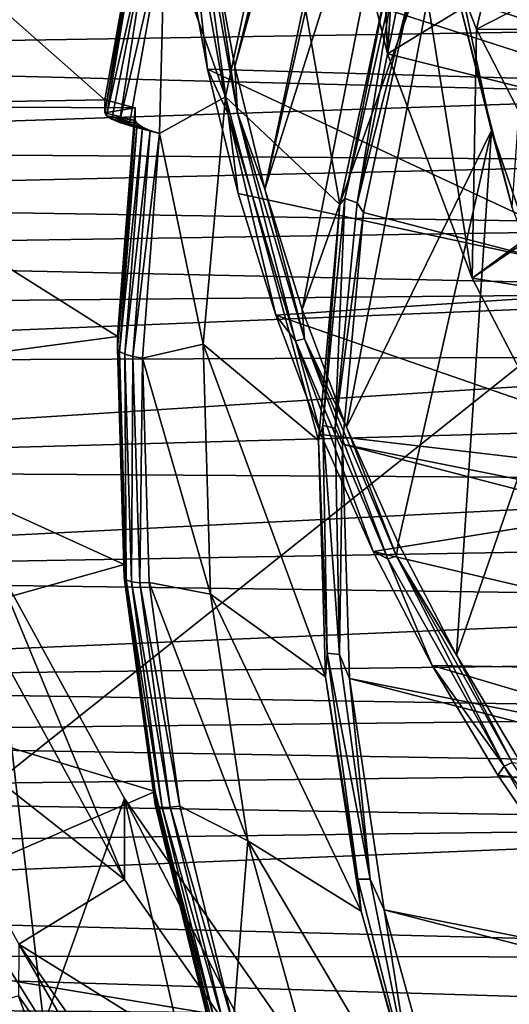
# Model space of a CAD drawing. Header units: metres. Extents: x -22 to 22, y 0 to 204.
# Tile 35 of 256: x -9.61 to -7.66, y 12.74 to 16.68. Entities that reach past the tile are written whole.
import ezdxf

# ---------------------------------------------------------------- set-up
doc = ezdxf.new("R2010")
doc.units = ezdxf.units.M
doc.layers.add('solid_002_SW0002', color=7, linetype='CONTINUOUS')
doc.layers.add('solid_002_SW0002_01', color=7, linetype='CONTINUOUS')

msp = doc.modelspace()

# ---------------------------------------------------------------- linework, layer by layer
at = {"layer": 'solid_002_SW0002'}
for points in [[(-10.401688, 38.78968, 222.258194), (-0.000125, 39.062069, 222.530045), (-0.000125, 6.009099, 222.530045)], [(-10.452005, 38.787876, 222.256866), (-10.401688, 38.78968, 222.258194), (-0.000125, 6.009099, 222.530045)], [(-10.250982, 9.179632, 222.262131), (-10.452005, 38.787876, 222.256866), (-0.000125, 6.009099, 222.530045)], [(15.431576, 33.648762, 223.952362), (-15.431306, 33.548271, 223.951843), (-15.319921, 9.159238, 223.824142)], [(-8.753432, 16.490189, 210.078552), (-7.011714, 23.589544, 208.176285), (-8.843912, 16.984709, 209.946045)], [(-7.011714, 23.589544, 208.176285), (-8.753432, 16.490189, 210.078552), (-7.835578, 19.798933, 209.191971)], [(-7.835578, 19.798933, 209.191971), (-8.753432, 16.490189, 210.078552), (-7.834364, 19.79862, 209.192062)], [(-7.834364, 19.79862, 209.192062), (-8.753432, 16.490189, 210.078552), (-8.633203, 16.000063, 210.209885)], [(-7.969586, 18.907915, 209.430725), (-7.834364, 19.79862, 209.192062), (-8.633203, 16.000063, 210.209885)], [(-7.996353, 18.010626, 209.671143), (-7.969586, 18.907915, 209.430725), (-8.633203, 16.000063, 210.209885)], [(8.323321, 14.50131, 196.635239), (-7.7389, 17.710806, 195.775253), (-7.332353, 18.553354, 195.5495)], [(-7.996353, 18.010626, 209.671143), (-8.633203, 16.000063, 210.209885), (-8.484411, 15.519296, 210.338699)], [(-7.915617, 17.116007, 209.910858), (-7.996353, 18.010626, 209.671143), (-8.484411, 15.519296, 210.338699)], [(8.043475, 12.659388, 197.128784), (-8.043475, 16.822996, 196.013153), (-7.7389, 17.710806, 195.775253)], [(-8.142657, 16.540651, 212.704987), (-8.370678, 17.468746, 212.456299), (-8.185557, 17.658981, 216.310333)], [(-8.142657, 16.540651, 212.704987), (-8.185557, 17.658981, 216.310333), (-8.086267, 17.400177, 216.615784)], [(-7.260591, 17.08028, 212.560394), (-8.370678, 17.468746, 212.456299), (-8.142657, 16.540651, 212.704987)], [(-9.273857, 16.357317, 198.001419), (-10.686364, 16.333336, 198.007843), (-10.498822, 17.438145, 197.711807)], [(-9.130515, 17.152439, 197.788376), (-9.273857, 16.357317, 198.001419), (-10.498822, 17.438145, 197.711807)], [(-7.805065, 15.643841, 212.945282), (-8.142657, 16.540651, 212.704987), (-8.086267, 17.400177, 216.615784)], [(-7.787454, 16.639902, 216.819489), (-8.086267, 17.400177, 216.615784), (-7.667252, 17.154552, 216.86554)], [(-7.805065, 15.643841, 212.945282), (-8.086267, 17.400177, 216.615784), (-7.787454, 16.639902, 216.819489)], [(-8.791133, 16.369551, 197.687561), (-9.033831, 17.049744, 197.50531), (-8.58188, 17.350574, 197.424698)], [(-8.791133, 16.369551, 197.687561), (-8.58188, 17.350574, 197.424698), (-8.333448, 15.938194, 196.32193)], [(-8.333448, 15.938194, 196.32193), (-8.58188, 17.350574, 197.424698), (-8.13539, 16.864712, 196.073669)], [(-7.434552, 17.29393, 209.914948), (-7.260594, 16.433247, 210.145569), (-8.954303, 16.980455, 209.998947)], [(-8.946529, 17.227819, 209.926605), (-8.954303, 16.980455, 209.998947), (-8.862556, 16.479561, 210.133163)], [(-8.780041, 16.299461, 210.175354), (-8.946529, 17.227819, 209.926605), (-8.862556, 16.479561, 210.133163)], [(-8.908494, 17.227716, 209.90889), (-8.946529, 17.227819, 209.926605), (-8.780041, 16.299461, 210.175354)], [(-8.908494, 17.227716, 209.90889), (-8.780041, 16.299461, 210.175354), (-8.742713, 16.303305, 210.156586)], [(-8.908494, 17.227716, 209.90889), (-8.742713, 16.303305, 210.156586), (-8.843912, 16.984709, 209.946045)], [(-9.273857, 16.305553, 197.808243), (-9.273857, 16.357317, 198.001419), (-9.130515, 17.152439, 197.788376)], [(-9.273857, 16.305553, 197.808243), (-9.130515, 17.152439, 197.788376), (-9.131494, 17.096388, 197.596329)], [(-7.787454, 16.639902, 216.819489), (-7.667252, 17.154552, 216.86554), (-7.284687, 16.898781, 217.081909)], [(-9.266276, 16.293608, 197.7715), (-9.273857, 16.305553, 197.808243), (-9.131494, 17.096388, 197.596329)], [(-9.266276, 16.293608, 197.7715), (-9.131494, 17.096388, 197.596329), (-9.091235, 17.066891, 197.520477)], [(-7.915617, 17.116007, 209.910858), (-8.484411, 15.519296, 210.338699), (-8.306906, 15.048673, 210.464798)], [(-7.727024, 16.234697, 210.147003), (-7.915617, 17.116007, 209.910858), (-8.306906, 15.048673, 210.464798)], [(-7.727024, 16.234697, 210.147003), (-7.860521, 16.767082, 209.878372), (-7.915617, 17.116007, 209.910858)], [(-9.245351, 16.279951, 197.742203), (-9.266276, 16.293608, 197.7715), (-9.091235, 17.066891, 197.520477)], [(-9.214309, 16.266317, 197.72345), (-9.245351, 16.279951, 197.742203), (-9.091235, 17.066891, 197.520477)], [(-9.214309, 16.266317, 197.72345), (-9.091235, 17.066891, 197.520477), (-9.033831, 17.049744, 197.50531)], [(-9.214309, 16.266317, 197.72345), (-9.033831, 17.049744, 197.50531), (-9.17638, 16.254442, 197.718399)], [(-9.033831, 17.049744, 197.50531), (-9.054506, 16.2229, 197.726852), (-9.17638, 16.254442, 197.718399)], [(-8.791133, 16.369551, 197.687561), (-9.054506, 16.2229, 197.726852), (-9.033831, 17.049744, 197.50531)], [(-6.981866, 16.249947, 212.782883), (-7.260591, 17.08028, 212.560394), (-8.142657, 16.540651, 212.704987)], [(-7.260594, 16.433247, 210.145569), (-8.862556, 16.479561, 210.133163), (-8.954303, 16.980455, 209.998947)], [(-8.742713, 16.303305, 210.156586), (-8.753432, 16.490189, 210.078552), (-8.843912, 16.984709, 209.946045)], [(-13.129798, 16.872171, 216.911011), (-13.076277, 16.539892, 217.137512), (-7.284687, 16.898781, 217.081909)], [(-13.076277, 16.539892, 217.137512), (-6.939456, 16.638031, 217.265991), (-7.284687, 16.898781, 217.081909)], [(-7.787454, 16.639902, 216.819489), (-7.284687, 16.898781, 217.081909), (-6.939456, 16.638031, 217.265991)], [(-8.333448, 15.938194, 196.32193), (-8.13539, 16.864712, 196.073669), (-8.314281, 15.962362, 196.28653)], [(-8.314281, 15.962362, 196.28653), (-8.13539, 16.864712, 196.073669), (-8.11533, 16.85018, 196.040207)], [(-8.314281, 15.962362, 196.28653), (-8.11533, 16.85018, 196.040207), (-8.264747, 15.945721, 196.253265)], [(-8.264747, 15.945721, 196.253265), (-8.11533, 16.85018, 196.040207), (-8.082812, 16.835421, 196.018784)], [(-8.264747, 15.945721, 196.253265), (-8.082812, 16.835421, 196.018784), (-8.043475, 16.822996, 196.013153)], [(-8.264747, 15.945721, 196.253265), (-8.043475, 16.822996, 196.013153), (-8.239264, 15.907071, 196.25856)], [(7.7389, 11.77158, 197.366669), (-8.239264, 15.907071, 196.25856), (-8.043475, 16.822996, 196.013153)], [(-7.584064, 16.768324, 209.967911), (-7.860521, 16.767082, 209.878372), (-7.644602, 15.92612, 210.103699)], [(-7.727024, 16.234697, 210.147003), (-7.644602, 15.92612, 210.103699), (-7.860521, 16.767082, 209.878372)], [(-13.076277, 16.539892, 217.137512), (-6.625855, 16.374645, 217.420822), (-6.939456, 16.638031, 217.265991)], [(-7.805065, 15.643841, 212.945282), (-7.787454, 16.639902, 216.819489), (-7.412243, 15.911908, 217.014557)], [(-7.412243, 15.911908, 217.014557), (-7.787454, 16.639902, 216.819489), (-6.939456, 16.638031, 217.265991)], [(-13.076277, 16.539892, 217.137512), (-12.991698, 16.16016, 217.338211), (-6.625855, 16.374645, 217.420822)], [(-6.981866, 16.249947, 212.782883), (-8.142657, 16.540651, 212.704987), (-7.805065, 15.643841, 212.945282)], [(-8.780041, 16.299461, 210.175354), (-8.862556, 16.479561, 210.133163), (-8.740666, 15.98315, 210.266174)], [(-6.981871, 15.602911, 210.368057), (-8.740666, 15.98315, 210.266174), (-8.862556, 16.479561, 210.133163)], [(-7.260594, 16.433247, 210.145569), (-6.981871, 15.602911, 210.368057), (-8.862556, 16.479561, 210.133163)], [(-8.742713, 16.303305, 210.156586), (-8.633203, 16.000063, 210.209885), (-8.753432, 16.490189, 210.078552)], [(-12.991698, 16.16016, 217.338211), (-6.342927, 16.111771, 217.548401), (-6.625855, 16.374645, 217.420822)], [(-9.152008, 16.325781, 198.009872), (-10.686364, 16.333336, 198.007843), (-9.273857, 16.357317, 198.001419)], [(-9.273857, 16.305553, 197.808243), (-9.152008, 16.325781, 198.009872), (-9.273857, 16.357317, 198.001419)], [(-8.791133, 16.369551, 197.687561), (-8.880713, 15.380049, 197.952698), (-9.054506, 16.2229, 197.726852)], [(-8.791133, 16.369551, 197.687561), (-8.418812, 14.995733, 196.574463), (-8.880713, 15.380049, 197.952698)], [(-8.791133, 16.369551, 197.687561), (-8.333448, 15.938194, 196.32193), (-8.418812, 14.995733, 196.574463)], [(-9.222451, 15.410993, 198.25499), (-10.75, 15.207067, 198.309631), (-10.686364, 16.333336, 198.007843)], [(-9.152008, 16.325781, 198.009872), (-9.222451, 15.410993, 198.25499), (-10.686364, 16.333336, 198.007843)], [(-9.273857, 16.305553, 197.808243), (-9.152008, 16.274017, 197.816681), (-9.152008, 16.325781, 198.009872)], [(-9.266276, 16.293608, 197.7715), (-9.152008, 16.274017, 197.816681), (-9.273857, 16.305553, 197.808243)], [(-9.152008, 16.325781, 198.009872), (-9.152008, 16.274017, 197.816681), (-9.222525, 15.361728, 198.061127)], [(-9.152008, 16.325781, 198.009872), (-9.222525, 15.361728, 198.061127), (-9.222451, 15.410993, 198.25499)], [(-8.742713, 16.303305, 210.156586), (-8.780041, 16.299461, 210.175354), (-8.510614, 15.393932, 210.417984)], [(-8.780041, 16.299461, 210.175354), (-8.740666, 15.98315, 210.266174), (-8.589842, 15.496234, 210.396637)], [(-8.510614, 15.393932, 210.417984), (-8.780041, 16.299461, 210.175354), (-8.589842, 15.496234, 210.396637)], [(-8.742713, 16.303305, 210.156586), (-8.510614, 15.393932, 210.417984), (-8.474432, 15.401627, 210.398193)], [(-8.742713, 16.303305, 210.156586), (-8.474432, 15.401627, 210.398193), (-8.633203, 16.000063, 210.209885)], [(-9.266276, 16.293608, 197.7715), (-9.144353, 16.262005, 197.779785), (-9.152008, 16.274017, 197.816681)], [(-9.245351, 16.279951, 197.742203), (-9.144353, 16.262005, 197.779785), (-9.266276, 16.293608, 197.7715)], [(-9.245351, 16.279951, 197.742203), (-9.123293, 16.248306, 197.750458), (-9.144353, 16.262005, 197.779785)], [(-9.214309, 16.266317, 197.72345), (-9.123293, 16.248306, 197.750458), (-9.245351, 16.279951, 197.742203)], [(-9.222525, 15.361728, 198.061127), (-9.152008, 16.274017, 197.816681), (-9.144353, 16.262005, 197.779785)], [(-9.222525, 15.361728, 198.061127), (-9.144353, 16.262005, 197.779785), (-9.21493, 15.351028, 198.024384)], [(-9.21493, 15.351028, 198.024384), (-9.144353, 16.262005, 197.779785), (-9.123293, 16.248306, 197.750458)], [(-9.214309, 16.266317, 197.72345), (-9.092232, 16.234697, 197.731827), (-9.123293, 16.248306, 197.750458)], [(-9.214309, 16.266317, 197.72345), (-9.17638, 16.254442, 197.718399), (-9.092232, 16.234697, 197.731827)], [(-9.21493, 15.351028, 198.024384), (-9.123293, 16.248306, 197.750458), (-9.193271, 15.340426, 197.993607)], [(-9.193271, 15.340426, 197.993607), (-9.123293, 16.248306, 197.750458), (-9.092232, 16.234697, 197.731827)], [(-9.193271, 15.340426, 197.993607), (-9.092232, 16.234697, 197.731827), (-9.160851, 15.331563, 197.973541)], [(-9.17638, 16.254442, 197.718399), (-9.054506, 16.2229, 197.726852), (-9.092232, 16.234697, 197.731827)], [(-9.160851, 15.331563, 197.973541), (-9.092232, 16.234697, 197.731827), (-9.054506, 16.2229, 197.726852)], [(-9.160851, 15.331563, 197.973541), (-9.054506, 16.2229, 197.726852), (-9.122755, 15.324544, 197.967575)], [(-8.880713, 15.380049, 197.952698), (-9.122755, 15.324544, 197.967575), (-9.054506, 16.2229, 197.726852)], [(-7.727024, 16.234697, 210.147003), (-8.306906, 15.048673, 210.464798), (-8.100323, 14.586329, 210.588684)], [(-7.727024, 16.234697, 210.147003), (-8.100323, 14.586329, 210.588684), (-7.866819, 14.136829, 210.709137)], [(-7.434975, 15.383155, 210.375183), (-7.727024, 16.234697, 210.147003), (-7.866819, 14.136829, 210.709137)], [(-6.600184, 15.454759, 212.995941), (-6.981866, 16.249947, 212.782883), (-7.805065, 15.643841, 212.945282)], [(-7.434975, 15.383155, 210.375183), (-7.644602, 15.92612, 210.103699), (-7.727024, 16.234697, 210.147003)], [(-12.991698, 16.16016, 217.338211), (-12.949763, 15.957421, 217.423279), (-6.342927, 16.111771, 217.548401)], [(-12.949763, 15.957421, 217.423279), (-6.087671, 15.85004, 217.651566), (-6.342927, 16.111771, 217.548401)], [(-6.981871, 15.602911, 210.368057), (-8.589842, 15.496234, 210.396637), (-8.740666, 15.98315, 210.266174)], [(-8.474432, 15.401627, 210.398193), (-8.484411, 15.519296, 210.338699), (-8.633203, 16.000063, 210.209885)], [(-12.949763, 15.957421, 217.423279), (-12.907487, 15.745014, 217.497574), (-6.087671, 15.85004, 217.651566)], [(-8.402313, 15.055567, 196.52951), (-8.314281, 15.962362, 196.28653), (-8.352255, 15.044328, 196.494797)], [(-8.333448, 15.938194, 196.32193), (-8.314281, 15.962362, 196.28653), (-8.402313, 15.055567, 196.52951)], [(-8.314281, 15.962362, 196.28653), (-8.264747, 15.945721, 196.253265), (-8.352255, 15.044328, 196.494797)], [(-8.352255, 15.044328, 196.494797), (-8.264747, 15.945721, 196.253265), (-8.239264, 15.907071, 196.25856)], [(-8.418812, 14.995733, 196.574463), (-8.333448, 15.938194, 196.32193), (-8.402313, 15.055567, 196.52951)], [(-8.352255, 15.044328, 196.494797), (-8.239264, 15.907071, 196.25856), (-8.323321, 14.981074, 196.506683)], [(7.7389, 11.77158, 197.366669), (-8.323321, 14.981074, 196.506683), (-8.239264, 15.907071, 196.25856)], [(-7.360616, 14.789499, 213.17421), (-7.805065, 15.643841, 212.945282), (-7.412243, 15.911908, 217.014557)], [(-12.907487, 15.745014, 217.497574), (-5.860171, 15.591246, 217.732117), (-6.087671, 15.85004, 217.651566)], [(-12.907487, 15.745014, 217.497574), (-12.865854, 15.525385, 217.559402), (-5.860171, 15.591246, 217.732117)], [(-6.600184, 15.454759, 212.995941), (-7.805065, 15.643841, 212.945282), (-7.360616, 14.789499, 213.17421)], [(-12.865854, 15.525385, 217.559402), (-12.831218, 15.305265, 217.606735), (-5.860171, 15.591246, 217.732117)], [(-12.831218, 15.305265, 217.606735), (-5.659566, 15.335216, 217.79216), (-5.860171, 15.591246, 217.732117)], [(-6.981871, 15.602911, 210.368057), (-6.600188, 14.807719, 210.581131), (-8.589842, 15.496234, 210.396637)], [(-8.474432, 15.401627, 210.398193), (-8.306906, 15.048673, 210.464798), (-8.484411, 15.519296, 210.338699)], [(-8.510614, 15.393932, 210.417984), (-8.589842, 15.496234, 210.396637), (-8.409935, 15.019608, 210.524353)], [(-6.600188, 14.807719, 210.581131), (-8.409935, 15.019608, 210.524353), (-8.589842, 15.496234, 210.396637)], [(-9.222451, 15.410993, 198.25499), (-9.195814, 14.499745, 198.499161), (-10.75, 15.207067, 198.309631)], [(-9.222451, 15.410993, 198.25499), (-9.222525, 15.361728, 198.061127), (-9.195831, 14.447262, 198.306168)], [(-9.222451, 15.410993, 198.25499), (-9.195831, 14.447262, 198.306168), (-9.195814, 14.499745, 198.499161)], [(-8.474432, 15.401627, 210.398193), (-8.510614, 15.393932, 210.417984), (-8.141409, 14.52185, 210.651672)], [(-8.510614, 15.393932, 210.417984), (-8.409935, 15.019608, 210.524353), (-8.200573, 14.55139, 210.649811)], [(-8.141409, 14.52185, 210.651672), (-8.510614, 15.393932, 210.417984), (-8.200573, 14.55139, 210.649811)], [(-8.474432, 15.401627, 210.398193), (-8.141409, 14.52185, 210.651672), (-8.106796, 14.533252, 210.630875)], [(-8.474432, 15.401627, 210.398193), (-8.106796, 14.533252, 210.630875), (-8.306906, 15.048673, 210.464798)], [(-9.195831, 14.447262, 198.306168), (-9.222525, 15.361728, 198.061127), (-9.21493, 15.351028, 198.024384)], [(-8.880713, 15.380049, 197.952698), (-8.850566, 14.380435, 198.220535), (-9.122755, 15.324544, 197.967575)], [(-8.880713, 15.380049, 197.952698), (-8.418812, 14.995733, 196.574463), (-8.390326, 14.050072, 196.82785)], [(-8.880713, 15.380049, 197.952698), (-8.390326, 14.050072, 196.82785), (-8.850566, 14.380435, 198.220535)], [(-7.434975, 15.383155, 210.375183), (-7.866819, 14.136829, 210.709137), (-7.607865, 13.703584, 210.825226)], [(-12.831218, 15.305265, 217.606735), (-12.791554, 14.880811, 217.658386), (-5.659566, 15.335216, 217.79216)], [(-12.791554, 14.880811, 217.658386), (-5.487435, 15.082725, 217.833069), (-5.659566, 15.335216, 217.79216)], [(-9.188226, 14.437735, 198.269104), (-9.21493, 15.351028, 198.024384), (-9.193271, 15.340426, 197.993607)], [(-9.195831, 14.447262, 198.306168), (-9.21493, 15.351028, 198.024384), (-9.188226, 14.437735, 198.269104)], [(-9.166543, 14.430428, 198.237442), (-9.193271, 15.340426, 197.993607), (-9.160851, 15.331563, 197.973541)], [(-9.188226, 14.437735, 198.269104), (-9.193271, 15.340426, 197.993607), (-9.166543, 14.430428, 198.237442)], [(-9.166543, 14.430428, 198.237442), (-9.160851, 15.331563, 197.973541), (-9.134089, 14.426471, 198.216049)], [(-9.134089, 14.426471, 198.216049), (-9.160851, 15.331563, 197.973541), (-9.122755, 15.324544, 197.967575)], [(-9.134089, 14.426471, 198.216049), (-9.122755, 15.324544, 197.967575), (-9.095922, 14.428128, 198.207764)], [(-8.850566, 14.380435, 198.220535), (-9.095922, 14.428128, 198.207764), (-9.122755, 15.324544, 197.967575)], [(-9.195814, 14.499745, 198.499161), (-10.686364, 14.080794, 198.61142), (-10.75, 15.207067, 198.309631)], [(-12.791554, 14.880811, 217.658386), (-5.344338, 14.833671, 217.85614), (-5.487435, 15.082725, 217.833069)], [(-8.418812, 14.995733, 196.574463), (-8.402313, 15.055567, 196.52951), (-8.384683, 14.144953, 196.773499)], [(-8.402313, 15.055567, 196.52951), (-8.352255, 15.044328, 196.494797), (-8.334729, 14.139138, 196.73735)], [(-8.384683, 14.144953, 196.773499), (-8.402313, 15.055567, 196.52951), (-8.334729, 14.139138, 196.73735)], [(-8.334729, 14.139138, 196.73735), (-8.352255, 15.044328, 196.494797), (-8.323321, 14.981074, 196.506683)], [(-8.106796, 14.533252, 210.630875), (-8.100323, 14.586329, 210.588684), (-8.306906, 15.048673, 210.464798)], [(-6.600188, 14.807719, 210.581131), (-8.200573, 14.55139, 210.649811), (-8.409935, 15.019608, 210.524353)], [(-8.390326, 14.050072, 196.82785), (-8.418812, 14.995733, 196.574463), (-8.384683, 14.144953, 196.773499)], [(-8.334729, 14.139138, 196.73735), (-8.323321, 14.981074, 196.506683), (-8.29563, 14.043318, 196.757965)], [(7.332353, 10.929029, 197.592422), (-8.29563, 14.043318, 196.757965), (-8.323321, 14.981074, 196.506683)], [(7.7389, 11.77158, 197.366669), (7.332353, 10.929029, 197.592422), (-8.323321, 14.981074, 196.506683)], [(-12.791554, 14.880811, 217.658386), (-12.786017, 14.457668, 217.659592), (-5.344338, 14.833671, 217.85614)], [(-12.786017, 14.457668, 217.659592), (-5.234174, 14.590175, 217.862305), (-5.344338, 14.833671, 217.85614)], [(-6.600188, 14.807719, 210.581131), (-6.123191, 14.065432, 210.780029), (-8.200573, 14.55139, 210.649811)], [(-12.786017, 14.457668, 217.659592), (-5.158137, 14.35362, 217.852768), (-5.234174, 14.590175, 217.862305)], [(-8.106796, 14.533252, 210.630875), (-7.866819, 14.136829, 210.709137), (-8.100323, 14.586329, 210.588684)], [(-9.738293, 14.554923, 213.237061), (-9.517815, 12.660966, 213.744537), (-10.160933, 13.693228, 213.467941)], [(-9.738293, 14.554923, 213.237061), (-9.195419, 13.56392, 213.502594), (-9.517815, 12.660966, 213.744537)], [(-9.195428, 13.24039, 212.295197), (-9.195419, 13.56392, 213.502594), (-9.738293, 14.554923, 213.237061)], [(-9.738237, 14.231287, 212.029678), (-9.195428, 13.24039, 212.295197), (-9.738293, 14.554923, 213.237061)], [(-8.141409, 14.52185, 210.651672), (-8.200573, 14.55139, 210.649811), (-7.963928, 14.096182, 210.77179)], [(-6.123191, 14.065432, 210.780029), (-7.963928, 14.096182, 210.77179), (-8.200573, 14.55139, 210.649811)], [(-8.106796, 14.533252, 210.630875), (-8.141409, 14.52185, 210.651672), (-7.676753, 13.693438, 210.873642)], [(-8.106796, 14.533252, 210.630875), (-7.676753, 13.693438, 210.873642), (-7.644115, 13.708361, 210.851898)], [(-8.106796, 14.533252, 210.630875), (-7.644115, 13.708361, 210.851898), (-7.866819, 14.136829, 210.709137)], [(-9.195814, 14.499745, 198.499161), (-9.072001, 13.591332, 198.742569), (-10.686364, 14.080794, 198.61142)], [(-9.195814, 14.499745, 198.499161), (-9.195831, 14.447262, 198.306168), (-9.072209, 13.54026, 198.549194)], [(-9.195814, 14.499745, 198.499161), (-9.072209, 13.54026, 198.549194), (-9.072001, 13.591332, 198.742569)], [(-7.676753, 13.693438, 210.873642), (-8.141409, 14.52185, 210.651672), (-7.963928, 14.096182, 210.77179)], [(-12.786017, 14.457668, 217.659592), (-12.819232, 14.028155, 217.609436), (-5.158137, 14.35362, 217.852768)], [(-9.195831, 14.447262, 198.306168), (-9.188226, 14.437735, 198.269104), (-9.064763, 13.531893, 198.51181)], [(-9.072209, 13.54026, 198.549194), (-9.195831, 14.447262, 198.306168), (-9.064763, 13.531893, 198.51181)], [(-9.188226, 14.437735, 198.269104), (-9.166543, 14.430428, 198.237442), (-9.043525, 13.52785, 198.479279)], [(-9.064763, 13.531893, 198.51181), (-9.188226, 14.437735, 198.269104), (-9.043525, 13.52785, 198.479279)], [(-9.166543, 14.430428, 198.237442), (-9.134089, 14.426471, 198.216049), (-9.011733, 13.528755, 198.456604)], [(-9.043525, 13.52785, 198.479279), (-9.166543, 14.430428, 198.237442), (-9.011733, 13.528755, 198.456604)], [(-9.134089, 14.426471, 198.216049), (-9.095922, 14.428128, 198.207764), (-8.973897, 13.532837, 198.447662)], [(-9.011733, 13.528755, 198.456604), (-9.134089, 14.426471, 198.216049), (-8.973897, 13.532837, 198.447662)], [(-8.700939, 13.39471, 198.484665), (-8.973897, 13.532837, 198.447662), (-9.095922, 14.428128, 198.207764)], [(-8.850566, 14.380435, 198.220535), (-8.700939, 13.39471, 198.484665), (-9.095922, 14.428128, 198.207764)], [(-8.850566, 14.380435, 198.220535), (-8.390326, 14.050072, 196.82785), (-8.248374, 13.113998, 197.078674)], [(-8.850566, 14.380435, 198.220535), (-8.248374, 13.113998, 197.078674), (-8.700939, 13.39471, 198.484665)], [(-12.819232, 14.028155, 217.609436), (-5.118326, 14.124223, 217.828659), (-5.158137, 14.35362, 217.852768)], [(-10.187614, 14.019805, 212.086349), (-9.195428, 13.24039, 212.295197), (-9.738237, 14.231287, 212.029678)], [(-8.390326, 14.050072, 196.82785), (-8.384683, 14.144953, 196.773499), (-8.261609, 13.241971, 197.015457)], [(-8.384683, 14.144953, 196.773499), (-8.334729, 14.139138, 196.73735), (-8.212389, 13.241536, 196.977859)], [(-8.261609, 13.241971, 197.015457), (-8.384683, 14.144953, 196.773499), (-8.212389, 13.241536, 196.977859)], [(-8.212389, 13.241536, 196.977859), (-8.334729, 14.139138, 196.73735), (-8.29563, 14.043318, 196.757965)], [(-7.644115, 13.708361, 210.851898), (-7.607865, 13.703584, 210.825226), (-7.866819, 14.136829, 210.709137)], [(-12.819232, 14.028155, 217.609436), (-5.115417, 13.901693, 217.790955), (-5.118326, 14.124223, 217.828659)], [(-7.676753, 13.693438, 210.873642), (-7.963928, 14.096182, 210.77179), (-7.701474, 13.657415, 210.889359)], [(-5.556946, 13.382933, 210.962906), (-7.701474, 13.657415, 210.889359), (-7.963928, 14.096182, 210.77179)], [(-6.123191, 14.065432, 210.780029), (-5.556946, 13.382933, 210.962906), (-7.963928, 14.096182, 210.77179)], [(-9.072001, 13.591332, 198.742569), (-10.49882, 12.975982, 198.90744), (-10.686364, 14.080794, 198.61142)], [(-12.819232, 14.028155, 217.609436), (-12.846547, 13.81043, 217.563736), (-5.115417, 13.901693, 217.790955)], [(-10.187614, 14.019805, 212.086349), (-9.617809, 12.981192, 212.364639), (-9.195428, 13.24039, 212.295197)], [(-8.248374, 13.113998, 197.078674), (-8.390326, 14.050072, 196.82785), (-8.261609, 13.241971, 197.015457)], [(6.822947, 10.130286, 197.806458), (-8.155832, 13.118854, 197.005661), (-8.29563, 14.043318, 196.757965)], [(-8.212389, 13.241536, 196.977859), (-8.29563, 14.043318, 196.757965), (-8.155832, 13.118854, 197.005661)], [(7.332353, 10.929029, 197.592422), (6.822947, 10.130286, 197.806458), (-8.29563, 14.043318, 196.757965)], [(-12.846547, 13.81043, 217.563736), (-5.153336, 13.679362, 217.738586), (-5.115417, 13.901693, 217.790955)], [(-12.846547, 13.81043, 217.563736), (-12.8818, 13.587281, 217.502075), (-5.153336, 13.679362, 217.738586)], [(-7.644115, 13.708361, 210.851898), (-7.676753, 13.693438, 210.873642), (-7.122093, 12.918407, 211.081299)], [(-12.8818, 13.587281, 217.502075), (-5.231467, 13.459406, 217.671707), (-5.153336, 13.679362, 217.738586)], [(-9.907783, 12.684194, 211.45163), (-10.160933, 13.693228, 213.467941), (-9.517815, 12.660966, 213.744537)], [(-7.676753, 13.693438, 210.873642), (-7.701474, 13.657415, 210.889359), (-7.411386, 13.23204, 211.003326)], [(-7.122093, 12.918407, 211.081299), (-7.676753, 13.693438, 210.873642), (-7.411386, 13.23204, 211.003326)], [(-5.556946, 13.382933, 210.962906), (-7.411386, 13.23204, 211.003326), (-7.701474, 13.657415, 210.889359)], [(-12.8818, 13.587281, 217.502075), (-12.925698, 13.361643, 217.423599), (-5.231467, 13.459406, 217.671707)], [(-9.072001, 13.591332, 198.742569), (-8.853562, 12.704476, 198.980194), (-10.49882, 12.975982, 198.90744)], [(-9.072001, 13.591332, 198.742569), (-9.072209, 13.54026, 198.549194), (-8.852963, 12.650281, 198.787659)], [(-9.072001, 13.591332, 198.742569), (-8.852963, 12.650281, 198.787659), (-8.853562, 12.704476, 198.980194)], [(-9.195419, 13.56392, 213.502594), (-8.765536, 11.705084, 214.000671), (-9.517815, 12.660966, 213.744537)], [(-9.195428, 13.24039, 212.295197), (-8.545589, 12.311978, 212.543961), (-9.195419, 13.56392, 213.502594)], [(-9.195419, 13.56392, 213.502594), (-8.545526, 12.635416, 213.751389), (-8.765536, 11.705084, 214.000671)], [(-8.545589, 12.311978, 212.543961), (-8.545526, 12.635416, 213.751389), (-9.195419, 13.56392, 213.502594)], [(-9.072209, 13.54026, 198.549194), (-9.064763, 13.531893, 198.51181), (-8.84584, 12.643043, 198.749985)], [(-8.852963, 12.650281, 198.787659), (-9.072209, 13.54026, 198.549194), (-8.84584, 12.643043, 198.749985)], [(-9.064763, 13.531893, 198.51181), (-9.043525, 13.52785, 198.479279), (-8.825508, 12.642177, 198.716599)], [(-8.84584, 12.643043, 198.749985), (-9.064763, 13.531893, 198.51181), (-8.825508, 12.642177, 198.716599)], [(-9.043525, 13.52785, 198.479279), (-9.011733, 13.528755, 198.456604), (-8.795065, 12.647811, 198.692642)], [(-8.825508, 12.642177, 198.716599), (-9.043525, 13.52785, 198.479279), (-8.795065, 12.647811, 198.692642)], [(-9.011733, 13.528755, 198.456604), (-8.973897, 13.532837, 198.447662), (-8.759622, 12.660257, 198.681458)], [(-8.795065, 12.647811, 198.692642), (-9.011733, 13.528755, 198.456604), (-8.759622, 12.660257, 198.681458)], [(-8.700939, 13.39471, 198.484665), (-8.759622, 12.660257, 198.681458), (-8.973897, 13.532837, 198.447662)], [(-10.184081, 13.470206, 211.040955), (-9.580173, 12.429473, 211.338791), (-9.973648, 13.05876, 211.193878)], [(-10.184081, 13.470206, 211.040955), (-9.741779, 12.680045, 211.231018), (-9.580173, 12.429473, 211.338791)], [(-12.970004, 13.142667, 217.33107), (-4.57771, 12.926807, 217.471512), (-5.231467, 13.459406, 217.671707)], [(-12.925698, 13.361643, 217.423599), (-12.970004, 13.142667, 217.33107), (-5.231467, 13.459406, 217.671707)], [(-8.700939, 13.39471, 198.484665), (-8.433534, 12.429699, 198.74324), (-8.759622, 12.660257, 198.681458)], [(-8.700939, 13.39471, 198.484665), (-8.248374, 13.113998, 197.078674), (-7.994878, 12.200173, 197.323532)], [(-8.700939, 13.39471, 198.484665), (-7.994878, 12.200173, 197.323532), (-8.433534, 12.429699, 198.74324)], [(-9.561022, 12.305184, 211.241592), (-10.174161, 13.342022, 210.944839), (-9.662971, 12.404236, 211.190521)], [(-10.133651, 13.318916, 210.981964), (-10.174161, 13.342022, 210.944839), (-9.561022, 12.305184, 211.241592)], [(-9.517044, 12.286191, 211.277618), (-10.133651, 13.318916, 210.981964), (-9.561022, 12.305184, 211.241592)], [(-9.768053, 12.70899, 211.191986), (-10.133651, 13.318916, 210.981964), (-9.517044, 12.286191, 211.277618)], [(-9.617809, 12.981192, 212.364639), (-8.545589, 12.311978, 212.543961), (-9.195428, 13.24039, 212.295197)], [(-8.261609, 13.241971, 197.015457), (-8.212389, 13.241536, 196.977859), (-8.034641, 12.357977, 197.252319)], [(-8.248374, 13.113998, 197.078674), (-8.261609, 13.241971, 197.015457), (-8.034641, 12.357977, 197.252319)], [(-8.034641, 12.357977, 197.252319), (-8.212389, 13.241536, 196.977859), (-8.155832, 13.118854, 197.005661)], [(-9.600012, 12.150786, 210.271103), (-10.201939, 13.191436, 209.973328), (-9.630905, 12.150832, 210.240509)], [(-9.71725, 12.366694, 210.244781), (-10.201939, 13.191436, 209.973328), (-9.600012, 12.150786, 210.271103)], [(-12.970004, 13.142667, 217.33107), (-13.007341, 12.937797, 217.228806), (-4.57771, 12.926807, 217.471512)], [(-7.994878, 12.200173, 197.323532), (-8.248374, 13.113998, 197.078674), (-8.034641, 12.357977, 197.252319)], [(6.223329, 9.397194, 198.002884), (-7.90552, 12.214004, 197.248123), (-8.155832, 13.118854, 197.005661)], [(-8.034641, 12.357977, 197.252319), (-8.155832, 13.118854, 197.005661), (-7.90552, 12.214004, 197.248123)], [(6.822947, 10.130286, 197.806458), (6.223329, 9.397194, 198.002884), (-8.155832, 13.118854, 197.005661)], [(-9.580173, 12.429473, 211.338791), (-9.324155, 12.044028, 211.484711), (-9.973648, 13.05876, 211.193878)], [(-9.973648, 13.05876, 211.193878), (-9.324155, 12.044028, 211.484711), (-9.684301, 12.542848, 211.371735)], [(-8.853562, 12.704476, 198.980194), (-10.186767, 11.890574, 199.198288), (-10.49882, 12.975982, 198.90744)], [(-9.736419, 12.414075, 210.297882), (-9.445194, 11.955176, 210.464783), (-10.074628, 12.981832, 210.170746)], [(-10.074628, 12.981832, 210.170746), (-9.445194, 11.955176, 210.464783), (-9.910086, 12.651821, 210.295288)], [(-9.617809, 12.981192, 212.364639), (-9.618163, 12.774663, 211.591766), (-8.936156, 11.803061, 211.852097)], [(-9.617809, 12.981192, 212.364639), (-8.936156, 11.803061, 211.852097), (-8.935862, 12.010213, 212.624817)], [(-9.617809, 12.981192, 212.364639), (-8.935862, 12.010213, 212.624817), (-8.545589, 12.311978, 212.543961)], [(-13.007341, 12.937797, 217.228806), (-13.040201, 12.744923, 217.117264), (-4.221997, 12.668964, 217.341049)], [(-13.007341, 12.937797, 217.228806), (-4.221997, 12.668964, 217.341049), (-4.57771, 12.926807, 217.471512)], [(-9.610306, 11.953739, 209.353775), (-10.181408, 12.944334, 209.070297), (-9.676528, 12.027647, 209.214722)], [(-9.885912, 12.402623, 209.255936), (-10.181408, 12.944334, 209.070297), (-9.610306, 11.953739, 209.353775)], [(-9.885912, 12.402623, 209.255936), (-9.562913, 11.868616, 209.444229), (-10.171932, 12.906638, 209.147156)], [(-10.171932, 12.906638, 209.147156), (-9.562913, 11.868616, 209.444229), (-10.120578, 12.768984, 209.216644)], [(-9.562913, 11.868616, 209.444229), (-9.493237, 11.734112, 209.512955), (-10.120578, 12.768984, 209.216644)], [(-10.120578, 12.768984, 209.216644), (-9.493237, 11.734112, 209.512955), (-10.036011, 12.56208, 209.297913)], [(-9.907783, 12.684194, 211.45163), (-9.231058, 11.698867, 211.715652), (-9.618163, 12.774663, 211.591766)], [(-9.231058, 11.698867, 211.715652), (-8.936156, 11.803061, 211.852097), (-9.618163, 12.774663, 211.591766)], [(-13.040201, 12.744923, 217.117264), (-13.069884, 12.563105, 216.997025), (-4.221997, 12.668964, 217.341049)]]:
    msp.add_3dface(points, dxfattribs=at)
at = {"layer": 'solid_002_SW0002_01'}
for points in [[(15.431576, 33.648762, 223.952362), (-15.319921, 9.159238, 223.824142), (15.31992, 9.159238, 223.824142)], [(8.239264, 13.575314, 196.883362), (-7.7389, 17.710806, 195.775253), (8.323321, 14.50131, 196.635239)], [(8.043475, 12.659388, 197.128784), (-7.7389, 17.710806, 195.775253), (8.239264, 13.575314, 196.883362)], [(7.7389, 11.77158, 197.366669), (-8.043475, 16.822996, 196.013153), (8.043475, 12.659388, 197.128784)]]:
    msp.add_3dface(points, dxfattribs=at)

doc.saveas('drawing.dxf')
